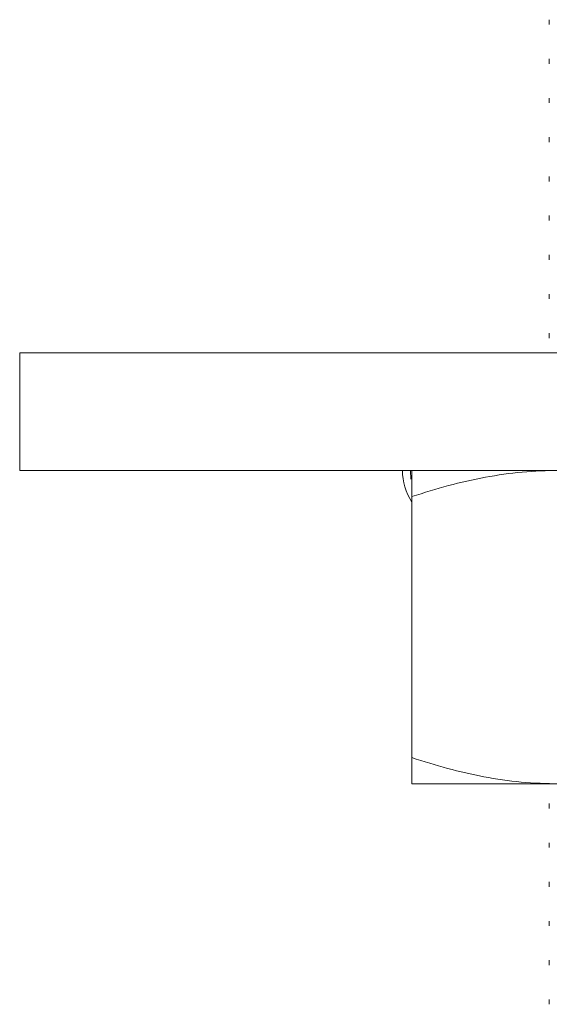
# Model space of a CAD drawing. Header units: millimetres. Extents: x 0 to 210, y 0 to 297.
# Tile 8 of 18: x 55 to 68, y 227 to 252. Entities that reach past the tile are written whole.
import ezdxf

# ---------------------------------------------------------------- set-up
doc = ezdxf.new("R2010")
doc.units = ezdxf.units.MM

msp = doc.modelspace()

# ---------------------------------------------------------------- linework, layer by layer
at = {"color": 7, "linetype": 'Continuous', "lineweight": 15}
for p, q in [((68.123, 252.17), (68.123, 252.045)), ((68.123, 251.17), (68.123, 251.045)), ((68.123, 250.17), (68.123, 250.045)), ((68.123, 249.17), (68.123, 249.045)), ((68.123, 248.17), (68.123, 248.045)), ((68.123, 247.17), (68.123, 247.045)), ((68.123, 246.17), (68.123, 246.045)), ((68.123, 245.17), (68.123, 245.045)), ((68.123, 244.17), (68.123, 244.045)), ((54.623, 243.67), (54.623, 240.67)), ((54.623, 243.67), (89.623, 243.67)), ((54.623, 240.67), (89.623, 240.67)), ((64.585, 240.67), (64.599, 240.448)), ((64.623, 233.34), (64.623, 240.001)), ((68.123, 232.17), (68.123, 232.045)), ((68.123, 231.17), (68.123, 231.045)), ((68.123, 230.17), (68.123, 230.045)), ((68.123, 229.17), (68.123, 229.045)), ((68.123, 228.17), (68.123, 228.045)), ((68.123, 227.17), (68.123, 227.045))]:
    msp.add_line(p, q, dxfattribs=at)
at = {"color": 7, "linetype": 'Continuous', "lineweight": 15, "flags": 128}
msp.add_lwpolyline([(68.373, 232.67), (67.772, 232.67), (67.211, 232.67), (66.695, 232.67), (66.227, 232.67), (65.813, 232.67), (65.456, 232.67), (65.16, 232.67), (64.926, 232.67), (64.758, 232.67), (64.657, 232.67), (64.623, 232.67)], dxfattribs=at)
at = {"color": 7, "linetype": 'Continuous', "lineweight": 15}
msp.add_arc((65.884, 240.67), 1.5, 180, 212.8001, dxfattribs=at)
for points, knots in [([(68.373, 240.67), (68.06, 240.662), (67.432, 240.644), (66.491, 240.504), (65.552, 240.294), (64.933, 240.099), (64.623, 240.001)], [0, 0, 0, 0, 0.246491, 0.494593, 0.746793, 1, 1, 1, 1]), ([(64.623, 240.001), (64.623, 240.096), (64.623, 240.288), (64.623, 240.499), (64.623, 240.643), (64.623, 240.661), (64.623, 240.67)], [0, 0, 0, 0, 0.247269, 0.495363, 0.746874, 1, 1, 1, 1]), ([(64.623, 233.34), (64.925, 233.245), (65.532, 233.053), (66.462, 232.842), (67.41, 232.698), (68.051, 232.68), (68.372, 232.67)], [0, 0, 0, 0, 0.24727, 0.495365, 0.746876, 1, 1, 1, 1]), ([(64.623, 232.67), (64.623, 232.673), (64.623, 232.68), (64.623, 232.758), (64.623, 232.933), (64.623, 233.14), (64.623, 233.29), (64.623, 233.34)], [0, 0, 0, 0, 0.123161, 0.370459, 0.62062, 0.873338, 1, 1, 1, 1])]:
    msp.add_open_spline(points, degree=3, knots=knots, dxfattribs=at)

doc.saveas('drawing.dxf')
